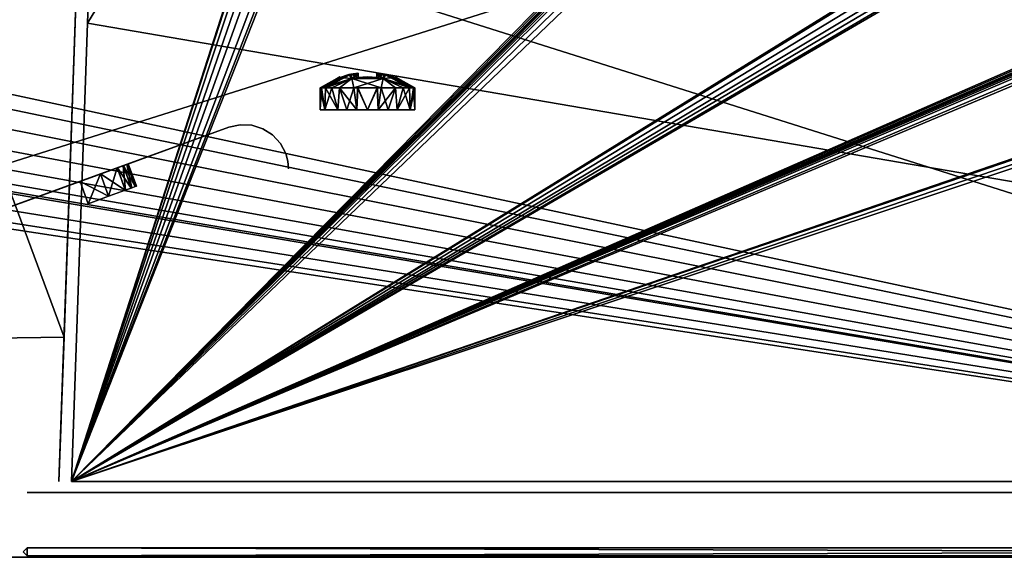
# Model space of a CAD drawing. Header units: millimetres. Extents: x 34 to 464, y 3935 to 4003.
# Tile 19 of 34: x 114 to 176, y 3935 to 3969. Entities that reach past the tile are written whole.
import ezdxf

# ---------------------------------------------------------------- set-up
doc = ezdxf.new("R2010")
doc.units = ezdxf.units.MM
doc.header["$LTSCALE"] = 5.599365
for name, color, linetype in [('121', 7, 'CONTINUOUS'), ('139', 7, 'CONTINUOUS'), ('152', 7, 'CONTINUOUS'), ('153', 7, 'CONTINUOUS'), ('159', 7, 'CONTINUOUS'), ('304', 7, 'CONTINUOUS'), ('305', 7, 'CONTINUOUS'), ('306', 7, 'CONTINUOUS'), ('307', 7, 'CONTINUOUS'), ('315', 7, 'CONTINUOUS'), ('316', 7, 'CONTINUOUS'), ('317', 7, 'CONTINUOUS'), ('319', 7, 'CONTINUOUS'), ('326', 7, 'CONTINUOUS'), ('327', 7, 'CONTINUOUS'), ('328', 7, 'CONTINUOUS'), ('74', 7, 'CONTINUOUS'), ('75', 7, 'CONTINUOUS'), ('99', 7, 'CONTINUOUS')]:
    doc.layers.add(name, color=color, linetype=linetype)

msp = doc.modelspace()

# ---------------------------------------------------------------- linework, layer by layer
at = {"layer": '121', "linetype": 'Continuous'}
for points in [[(118.322, 3968.275, 27.978), (135.974, 3997.259, 26.966), (117.31, 3939.29, 28.99), (118.322, 3968.275, 27.978)], [(117.31, 3939.29, 28.99), (135.974, 3997.259, 26.966), (135.984, 3996.983, 26.975), (117.31, 3939.29, 28.99)], [(249.451, 3997.004, 26.974), (117.31, 3939.29, 28.99), (249.357, 3997.211, 26.967), (249.451, 3997.004, 26.974)], [(249.357, 3997.211, 26.967), (117.31, 3939.29, 28.99), (214.252, 3995.728, 27.019), (249.357, 3997.211, 26.967)], [(210.984, 3996.983, 26.975), (117.31, 3939.29, 28.99), (210.976, 3997.211, 26.967), (210.984, 3996.983, 26.975)], [(285.984, 3996.983, 26.975), (117.31, 3939.29, 28.99), (285.976, 3997.211, 26.967), (285.984, 3996.983, 26.975)], [(285.976, 3997.211, 26.967), (117.31, 3939.29, 28.99), (250.967, 3995.535, 27.026), (285.976, 3997.211, 26.967)], [(210.976, 3997.211, 26.967), (117.31, 3939.29, 28.99), (175.967, 3995.535, 27.026), (210.976, 3997.211, 26.967)], [(174.451, 3997.004, 26.974), (117.31, 3939.29, 28.99), (174.357, 3997.211, 26.967), (174.451, 3997.004, 26.974)], [(174.357, 3997.211, 26.967), (117.31, 3939.29, 28.99), (139.799, 3996.255, 27.001), (174.357, 3997.211, 26.967)], [(249.491, 3996.761, 26.983), (117.31, 3939.29, 28.99), (249.451, 3997.004, 26.974), (249.491, 3996.761, 26.983)], [(174.491, 3996.761, 26.983), (117.31, 3939.29, 28.99), (174.451, 3997.004, 26.974), (174.491, 3996.761, 26.983)], [(211.201, 3996.255, 27.001), (117.31, 3939.29, 28.99), (210.984, 3996.983, 26.975), (211.201, 3996.255, 27.001)], [(286.201, 3996.255, 27.001), (117.31, 3939.29, 28.99), (285.984, 3996.983, 26.975), (286.201, 3996.255, 27.001)], [(136.201, 3996.255, 27.001), (117.31, 3939.29, 28.99), (135.984, 3996.983, 26.975), (136.201, 3996.255, 27.001)], [(249.495, 3996.635, 26.987), (117.31, 3939.29, 28.99), (249.491, 3996.761, 26.983), (249.495, 3996.635, 26.987)], [(174.495, 3996.635, 26.987), (117.31, 3939.29, 28.99), (174.491, 3996.761, 26.983), (174.495, 3996.635, 26.987)], [(119.334, 3997.259, 26.966), (135.974, 3997.259, 26.966), (118.322, 3968.275, 27.978), (119.334, 3997.259, 26.966)], [(249.518, 3996.457, 26.994), (117.31, 3939.29, 28.99), (249.495, 3996.635, 26.987), (249.518, 3996.457, 26.994)], [(174.518, 3996.457, 26.994), (117.31, 3939.29, 28.99), (174.495, 3996.635, 26.987), (174.518, 3996.457, 26.994)], [(249.582, 3996.251, 27.001), (117.31, 3939.29, 28.99), (249.518, 3996.457, 26.994), (249.582, 3996.251, 27.001)], [(174.582, 3996.251, 27.001), (117.31, 3939.29, 28.99), (174.518, 3996.457, 26.994), (174.582, 3996.251, 27.001)], [(211.748, 3995.728, 27.019), (117.31, 3939.29, 28.99), (211.201, 3996.255, 27.001), (211.748, 3995.728, 27.019)], [(286.748, 3995.728, 27.019), (117.31, 3939.29, 28.99), (286.201, 3996.255, 27.001), (286.748, 3995.728, 27.019)], [(136.748, 3995.728, 27.019), (117.31, 3939.29, 28.99), (136.201, 3996.255, 27.001), (136.748, 3995.728, 27.019)], [(139.799, 3996.255, 27.001), (117.31, 3939.29, 28.99), (139.252, 3995.728, 27.019), (139.799, 3996.255, 27.001)], [(249.71, 3995.996, 27.01), (117.31, 3939.29, 28.99), (249.582, 3996.251, 27.001), (249.71, 3995.996, 27.01)], [(174.71, 3995.996, 27.01), (117.31, 3939.29, 28.99), (174.582, 3996.251, 27.001), (174.71, 3995.996, 27.01)], [(250.033, 3995.535, 27.026), (117.31, 3939.29, 28.99), (249.71, 3995.996, 27.01), (250.033, 3995.535, 27.026)], [(175.033, 3995.535, 27.026), (117.31, 3939.29, 28.99), (174.71, 3995.996, 27.01), (175.033, 3995.535, 27.026)], [(214.252, 3995.728, 27.019), (117.31, 3939.29, 28.99), (213.517, 3995.535, 27.026), (214.252, 3995.728, 27.019)], [(212.483, 3995.535, 27.026), (117.31, 3939.29, 28.99), (211.748, 3995.728, 27.019), (212.483, 3995.535, 27.026)], [(287.4, 3939.29, 28.99), (117.31, 3939.29, 28.99), (286.748, 3995.728, 27.019), (287.4, 3939.29, 28.99)], [(137.483, 3995.535, 27.026), (117.31, 3939.29, 28.99), (136.748, 3995.728, 27.019), (137.483, 3995.535, 27.026)], [(139.252, 3995.728, 27.019), (117.31, 3939.29, 28.99), (138.517, 3995.535, 27.026), (139.252, 3995.728, 27.019)], [(213.517, 3995.535, 27.026), (117.31, 3939.29, 28.99), (212.483, 3995.535, 27.026), (213.517, 3995.535, 27.026)], [(250.967, 3995.535, 27.026), (117.31, 3939.29, 28.99), (250.033, 3995.535, 27.026), (250.967, 3995.535, 27.026)], [(138.517, 3995.535, 27.026), (117.31, 3939.29, 28.99), (137.483, 3995.535, 27.026), (138.517, 3995.535, 27.026)], [(175.967, 3995.535, 27.026), (117.31, 3939.29, 28.99), (175.033, 3995.535, 27.026), (175.967, 3995.535, 27.026)]]:
    msp.add_3dface(points, dxfattribs=at)
at = {"layer": '139', "linetype": 'Continuous'}
for points in [[(287.4, 3939.29, -28.99), (119.334, 3997.259, -26.966), (118.322, 3968.275, -27.978), (287.4, 3939.29, -28.99)], [(136.748, 3995.728, -27.019), (119.334, 3997.259, -26.966), (287.4, 3939.29, -28.99), (136.748, 3995.728, -27.019)], [(140.016, 3996.983, -26.975), (139.799, 3996.255, -27.001), (287.4, 3939.29, -28.99), (140.016, 3996.983, -26.975)], [(140.024, 3997.211, -26.967), (140.016, 3996.983, -26.975), (287.4, 3939.29, -28.99), (140.024, 3997.211, -26.967)], [(175.033, 3995.535, -27.026), (140.024, 3997.211, -26.967), (287.4, 3939.29, -28.99), (175.033, 3995.535, -27.026)], [(139.799, 3996.255, -27.001), (139.252, 3995.728, -27.019), (287.4, 3939.29, -28.99), (139.799, 3996.255, -27.001)], [(137.483, 3995.535, -27.026), (136.748, 3995.728, -27.019), (287.4, 3939.29, -28.99), (137.483, 3995.535, -27.026)], [(138.517, 3995.535, -27.026), (137.483, 3995.535, -27.026), (287.4, 3939.29, -28.99), (138.517, 3995.535, -27.026)], [(139.252, 3995.728, -27.019), (138.517, 3995.535, -27.026), (287.4, 3939.29, -28.99), (139.252, 3995.728, -27.019)], [(175.967, 3995.535, -27.026), (175.033, 3995.535, -27.026), (287.4, 3939.29, -28.99), (175.967, 3995.535, -27.026)], [(176.29, 3995.996, -27.01), (175.967, 3995.535, -27.026), (287.4, 3939.29, -28.99), (176.29, 3995.996, -27.01)], [(117.31, 3939.29, -28.99), (287.4, 3939.29, -28.99), (118.322, 3968.275, -27.978), (117.31, 3939.29, -28.99)]]:
    msp.add_3dface(points, dxfattribs=at)
at = {"layer": '152', "linetype": 'Continuous'}
for points in [[(101.983, 3948.204, -26.983), (118.221, 3988.279, -26.416), (101.983, 3988.514, -26.983), (101.983, 3948.204, -26.983)], [(116.829, 3948.419, -26.465), (118.221, 3988.279, -26.416), (101.983, 3948.204, -26.983), (116.829, 3948.419, -26.465)]]:
    msp.add_3dface(points, dxfattribs=at)
at = {"layer": '153', "linetype": 'Continuous'}
for points in [[(249.5, 3934.5, 34), (34.5, 4002.5, 34), (77.465, 3971.545, 34), (249.5, 3934.5, 34)], [(249.5, 4002.5, 34), (34.5, 4002.5, 34), (249.5, 3934.5, 34), (249.5, 4002.5, 34)], [(249.5, 3934.5, 34), (77.465, 3971.545, 34), (78.427, 3970.126, 34), (249.5, 3934.5, 34)], [(249.5, 3934.5, 34), (78.427, 3970.126, 34), (78.75, 3968.454, 34), (249.5, 3934.5, 34)], [(249.5, 3934.5, 34), (78.75, 3968.454, 34), (78.402, 3966.815, 34), (249.5, 3934.5, 34)], [(249.5, 3934.5, 34), (58.402, 3966.815, 34), (57.465, 3965.456, 34), (249.5, 3934.5, 34)], [(58.402, 3966.815, 34), (249.5, 3934.5, 34), (74.5, 3964.25, 34), (58.402, 3966.815, 34)], [(249.5, 3934.5, 34), (78.402, 3966.815, 34), (77.465, 3965.456, 34), (249.5, 3934.5, 34)], [(249.5, 3934.5, 34), (57.465, 3965.456, 34), (56.101, 3964.563, 34), (249.5, 3934.5, 34)], [(249.5, 3934.5, 34), (77.465, 3965.456, 34), (76.101, 3964.563, 34), (249.5, 3934.5, 34)], [(249.5, 3934.5, 34), (56.101, 3964.563, 34), (54.5, 3964.25, 34), (249.5, 3934.5, 34)], [(249.5, 3934.5, 34), (76.101, 3964.563, 34), (74.5, 3964.25, 34), (249.5, 3934.5, 34)], [(34.5, 3934.5, 34), (249.5, 3934.5, 34), (54.5, 3964.25, 34), (34.5, 3934.5, 34)]]:
    msp.add_3dface(points, dxfattribs=at)
at = {"layer": '159', "linetype": 'Continuous'}
for points in [[(249.5, 4002.5, -34), (34.5, 3934.5, -34), (77.465, 3965.456, -34), (249.5, 4002.5, -34)], [(34.5, 3934.5, -34), (249.5, 4002.5, -34), (249.5, 3934.5, -34), (34.5, 3934.5, -34)], [(78.427, 3966.874, -34), (249.5, 4002.5, -34), (77.465, 3965.456, -34), (78.427, 3966.874, -34)], [(78.75, 3968.547, -34), (249.5, 4002.5, -34), (78.427, 3966.874, -34), (78.75, 3968.547, -34)]]:
    msp.add_3dface(points, dxfattribs=at)
at = {"layer": '304', "linetype": 'Continuous'}
for points in [[(114.5, 3938.6, 31), (288, 3938.6, 31), (176, 3938.6, 25.5), (114.5, 3938.6, 31)], [(114.5, 3938.6), (114.5, 3938.6, 31), (176, 3938.6, 25.5), (114.5, 3938.6)], [(288, 3938.6, -31), (114.5, 3938.6, -31), (176, 3938.6, -25.5), (288, 3938.6, -31)], [(114.5, 3938.6, -31), (114.5, 3938.6), (176, 3938.6, 25.5), (114.5, 3938.6, -31)], [(176, 3938.6, -25.5), (114.5, 3938.6, -31), (176, 3938.6), (176, 3938.6, -25.5)], [(176, 3938.6), (114.5, 3938.6, -31), (176, 3938.6, 25.5), (176, 3938.6)], [(176, 3938.6, 25.5), (288, 3938.6, 31), (316, 3938.6, 25.5), (176, 3938.6, 25.5)], [(316, 3938.6, -25.5), (288, 3938.6, -31), (176, 3938.6, -25.5), (316, 3938.6, -25.5)]]:
    msp.add_3dface(points, dxfattribs=at)
at = {"layer": '305', "linetype": 'Continuous'}
for points in [[(114.5, 3934.6, -31), (288, 3934.6, -31), (114.5, 3934.6), (114.5, 3934.6, -31)], [(288, 3934.6, -31), (114.5, 3934.6, 31), (114.5, 3934.6), (288, 3934.6, -31)], [(288, 3934.6, 31), (114.5, 3934.6, 31), (288, 3934.6, -31), (288, 3934.6, 31)]]:
    msp.add_3dface(points, dxfattribs=at)
at = {"layer": '306', "linetype": 'Continuous'}
for points in [[(114.5, 3935.1, -31.5), (114.5, 3934.6, -31), (114.25, 3934.85, -31.25), (114.5, 3935.1, -31.5)], [(288, 3934.6, -31), (114.5, 3934.6, -31), (288, 3935.1, -31.5), (288, 3934.6, -31)], [(288, 3935.1, -31.5), (114.5, 3934.6, -31), (114.5, 3935.1, -31.5), (288, 3935.1, -31.5)]]:
    msp.add_3dface(points, dxfattribs=at)
at = {"layer": '307', "linetype": 'Continuous'}
for points in [[(114.25, 3934.85, 31.25), (114.5, 3934.6, 31), (114.5, 3935.1, 31.5), (114.25, 3934.85, 31.25)], [(114.5, 3934.6, 31), (288, 3934.6, 31), (114.5, 3935.1, 31.5), (114.5, 3934.6, 31)], [(114.5, 3935.1, 31.5), (288, 3934.6, 31), (288, 3935.1, 31.5), (114.5, 3935.1, 31.5)]]:
    msp.add_3dface(points, dxfattribs=at)
at = {"layer": '315', "linetype": 'Continuous'}
for points in [[(127.258, 3961.701, 25), (127.972, 3961.859, 25), (127.258, 3961.701), (127.258, 3961.701, 25)], [(127.972, 3961.859, 25), (127.258, 3961.701, -25), (127.258, 3961.701), (127.972, 3961.859, 25)], [(127.972, 3961.859, -25), (127.258, 3961.701, -25), (127.972, 3961.859, 25), (127.972, 3961.859, -25)], [(128.702, 3961.827, 25), (127.972, 3961.859, -25), (127.972, 3961.859, 25), (128.702, 3961.827, 25)], [(128.702, 3961.827, -25), (127.972, 3961.859, -25), (128.702, 3961.827, 25), (128.702, 3961.827, -25)], [(129.399, 3961.608, 25), (128.702, 3961.827, -25), (128.702, 3961.827, 25), (129.399, 3961.608, 25)], [(129.399, 3961.607, -25), (128.702, 3961.827, -25), (129.399, 3961.608, 25), (129.399, 3961.607, -25)], [(130.016, 3961.215, 25), (129.399, 3961.607, -25), (129.399, 3961.608, 25), (130.016, 3961.215, 25)], [(130.016, 3961.215, -25), (129.399, 3961.607, -25), (130.016, 3961.215, 25), (130.016, 3961.215, -25)], [(130.51, 3960.676, 25), (130.016, 3961.215, -25), (130.016, 3961.215, 25), (130.51, 3960.676, 25)], [(130.51, 3960.676, -25), (130.016, 3961.215, -25), (130.51, 3960.676, 25), (130.51, 3960.676, -25)], [(130.847, 3960.028, -25), (130.51, 3960.676, -25), (130.847, 3960.028, 25), (130.847, 3960.028, -25)], [(130.847, 3960.028, 25), (130.51, 3960.676, -25), (130.51, 3960.676, 25), (130.847, 3960.028, 25)], [(130.973, 3959.556, -25), (130.847, 3960.028, -25), (130.973, 3959.556, 25), (130.973, 3959.556, -25)], [(130.973, 3959.556, 25), (130.847, 3960.028, -25), (130.847, 3960.028, 25), (130.973, 3959.556, 25)], [(131.016, 3959.07, -25), (130.973, 3959.556, -25), (131.016, 3959.07), (131.016, 3959.07, -25)], [(131.016, 3959.07), (130.973, 3959.556, -25), (131.016, 3959.07, 25), (131.016, 3959.07)], [(131.016, 3959.07, 25), (130.973, 3959.556, -25), (130.973, 3959.556, 25), (131.016, 3959.07, 25)]]:
    msp.add_3dface(points, dxfattribs=at)
at = {"layer": '316', "linetype": 'Continuous'}
for points in [[(120.205, 3959.134, 16.194), (119.133, 3958.744, 15.306), (120.698, 3957.717, 16.168), (120.205, 3959.134, 16.194)], [(119.133, 3958.744, 21.194), (120.185, 3959.127, 20.332), (119.646, 3957.334, 21.194), (119.133, 3958.744, 21.194)], [(119.646, 3957.334, 21.194), (120.185, 3959.127, 20.332), (120.718, 3957.724, 20.306), (119.646, 3957.334, 21.194)], [(120.185, 3959.127, 20.332), (120.563, 3959.264, 19.723), (120.718, 3957.724, 20.306), (120.185, 3959.127, 20.332)], [(120.594, 3959.276, 16.846), (120.205, 3959.134, 16.194), (121.076, 3957.854, 16.777), (120.594, 3959.276, 16.846)], [(121.076, 3957.854, 16.777), (120.205, 3959.134, 16.194), (120.698, 3957.717, 16.168), (121.076, 3957.854, 16.777)], [(120.563, 3959.264, 19.723), (120.803, 3959.352, 19.037), (121.107, 3957.866, 19.654), (120.563, 3959.264, 19.723)], [(120.718, 3957.724, 20.306), (120.563, 3959.264, 19.723), (121.107, 3957.866, 19.654), (120.718, 3957.724, 20.306)], [(120.825, 3959.36, 17.563), (120.594, 3959.276, 16.846), (121.316, 3957.942, 17.463), (120.825, 3959.36, 17.563)], [(121.316, 3957.942, 17.463), (120.594, 3959.276, 16.846), (121.076, 3957.854, 16.777), (121.316, 3957.942, 17.463)], [(120.803, 3959.352, 19.037), (120.894, 3959.384, 18.305), (121.338, 3957.95, 18.937), (120.803, 3959.352, 19.037)], [(121.107, 3957.866, 19.654), (120.803, 3959.352, 19.037), (121.338, 3957.95, 18.937), (121.107, 3957.866, 19.654)], [(120.894, 3959.384, 18.305), (120.825, 3959.36, 17.563), (121.407, 3957.975, 18.195), (120.894, 3959.384, 18.305)], [(121.407, 3957.975, 18.195), (120.825, 3959.36, 17.563), (121.316, 3957.942, 17.463), (121.407, 3957.975, 18.195)], [(121.338, 3957.95, 18.937), (120.894, 3959.384, 18.305), (121.407, 3957.975, 18.195), (121.338, 3957.95, 18.937)], [(119.133, 3958.744, 15.306), (117.84, 3958.273, 15), (119.646, 3957.334, 15.306), (119.133, 3958.744, 15.306)], [(117.84, 3958.273, 21.5), (119.133, 3958.744, 21.194), (118.353, 3956.864, 21.5), (117.84, 3958.273, 21.5)], [(119.646, 3957.334, 15.306), (117.84, 3958.273, 15), (118.353, 3956.864, 15), (119.646, 3957.334, 15.306)], [(118.353, 3956.864, 21.5), (119.133, 3958.744, 21.194), (119.646, 3957.334, 21.194), (118.353, 3956.864, 21.5)], [(120.698, 3957.717, 16.168), (119.133, 3958.744, 15.306), (119.646, 3957.334, 15.306), (120.698, 3957.717, 16.168)]]:
    msp.add_3dface(points, dxfattribs=at)
at = {"layer": '317', "linetype": 'Continuous'}
for points in [[(120.205, 3959.134, -20.306), (119.133, 3958.744, -21.194), (120.698, 3957.717, -20.332), (120.205, 3959.134, -20.306)], [(119.133, 3958.744, -15.306), (120.185, 3959.127, -16.168), (119.646, 3957.334, -15.306), (119.133, 3958.744, -15.306)], [(119.646, 3957.334, -15.306), (120.185, 3959.127, -16.168), (120.718, 3957.724, -16.194), (119.646, 3957.334, -15.306)], [(120.185, 3959.127, -16.168), (120.563, 3959.264, -16.777), (120.718, 3957.724, -16.194), (120.185, 3959.127, -16.168)], [(120.594, 3959.276, -19.654), (120.205, 3959.134, -20.306), (121.076, 3957.854, -19.723), (120.594, 3959.276, -19.654)], [(121.076, 3957.854, -19.723), (120.205, 3959.134, -20.306), (120.698, 3957.717, -20.332), (121.076, 3957.854, -19.723)], [(120.563, 3959.264, -16.777), (120.803, 3959.352, -17.463), (121.107, 3957.866, -16.846), (120.563, 3959.264, -16.777)], [(120.718, 3957.724, -16.194), (120.563, 3959.264, -16.777), (121.107, 3957.866, -16.846), (120.718, 3957.724, -16.194)], [(120.825, 3959.36, -18.937), (120.594, 3959.276, -19.654), (121.316, 3957.942, -19.037), (120.825, 3959.36, -18.937)], [(121.316, 3957.942, -19.037), (120.594, 3959.276, -19.654), (121.076, 3957.854, -19.723), (121.316, 3957.942, -19.037)], [(120.803, 3959.352, -17.463), (120.894, 3959.384, -18.195), (121.338, 3957.95, -17.563), (120.803, 3959.352, -17.463)], [(121.107, 3957.866, -16.846), (120.803, 3959.352, -17.463), (121.338, 3957.95, -17.563), (121.107, 3957.866, -16.846)], [(120.894, 3959.384, -18.195), (120.825, 3959.36, -18.937), (121.407, 3957.975, -18.305), (120.894, 3959.384, -18.195)], [(121.407, 3957.975, -18.305), (120.825, 3959.36, -18.937), (121.316, 3957.942, -19.037), (121.407, 3957.975, -18.305)], [(121.338, 3957.95, -17.563), (120.894, 3959.384, -18.195), (121.407, 3957.975, -18.305), (121.338, 3957.95, -17.563)], [(119.133, 3958.744, -21.194), (117.84, 3958.273, -21.5), (119.646, 3957.334, -21.194), (119.133, 3958.744, -21.194)], [(117.84, 3958.273, -15), (119.133, 3958.744, -15.306), (118.353, 3956.864, -15), (117.84, 3958.273, -15)], [(119.646, 3957.334, -21.194), (117.84, 3958.273, -21.5), (118.353, 3956.864, -21.5), (119.646, 3957.334, -21.194)], [(118.353, 3956.864, -15), (119.133, 3958.744, -15.306), (119.646, 3957.334, -15.306), (118.353, 3956.864, -15)], [(120.698, 3957.717, -20.332), (119.133, 3958.744, -21.194), (119.646, 3957.334, -21.194), (120.698, 3957.717, -20.332)]]:
    msp.add_3dface(points, dxfattribs=at)
at = {"layer": '319', "linetype": 'Continuous'}
for points in [[(102.745, 3952.779, -21.5), (127.258, 3961.701, -25), (102.745, 3952.779, -25), (102.745, 3952.779, -21.5)], [(117.84, 3958.273, -21.5), (127.258, 3961.701, -25), (102.745, 3952.779, -21.5), (117.84, 3958.273, -21.5)], [(102.745, 3952.779, 15), (127.258, 3961.701), (102.745, 3952.779), (102.745, 3952.779, 15)], [(127.258, 3961.701), (120.185, 3959.127, -16.168), (102.745, 3952.779), (127.258, 3961.701)], [(117.84, 3958.273, 15), (127.258, 3961.701), (102.745, 3952.779, 15), (117.84, 3958.273, 15)], [(127.258, 3961.701, 25), (117.84, 3958.273, 21.5), (102.745, 3952.779, 25), (127.258, 3961.701, 25)], [(127.258, 3961.701, -25), (117.84, 3958.273, -21.5), (119.133, 3958.744, -21.194), (127.258, 3961.701, -25)], [(127.258, 3961.701), (117.84, 3958.273, 15), (119.133, 3958.744, 15.306), (127.258, 3961.701)], [(127.258, 3961.701, 25), (119.133, 3958.744, 21.194), (117.84, 3958.273, 21.5), (127.258, 3961.701, 25)], [(127.258, 3961.701, 25), (120.185, 3959.127, 20.332), (119.133, 3958.744, 21.194), (127.258, 3961.701, 25)], [(127.258, 3961.701, -25), (119.133, 3958.744, -21.194), (120.205, 3959.134, -20.306), (127.258, 3961.701, -25)], [(127.258, 3961.701), (119.133, 3958.744, 15.306), (120.205, 3959.134, 16.194), (127.258, 3961.701)], [(127.258, 3961.701, -25), (120.563, 3959.264, -16.777), (120.185, 3959.127, -16.168), (127.258, 3961.701, -25)], [(127.258, 3961.701, 25), (120.563, 3959.264, 19.723), (120.185, 3959.127, 20.332), (127.258, 3961.701, 25)], [(127.258, 3961.701), (127.258, 3961.701, -25), (120.185, 3959.127, -16.168), (127.258, 3961.701)], [(127.258, 3961.701, -25), (120.205, 3959.134, -20.306), (120.594, 3959.276, -19.654), (127.258, 3961.701, -25)], [(127.258, 3961.701), (120.205, 3959.134, 16.194), (120.594, 3959.276, 16.846), (127.258, 3961.701)], [(127.258, 3961.701, -25), (120.803, 3959.352, -17.463), (120.563, 3959.264, -16.777), (127.258, 3961.701, -25)], [(127.258, 3961.701, 25), (120.803, 3959.352, 19.037), (120.563, 3959.264, 19.723), (127.258, 3961.701, 25)], [(127.258, 3961.701, -25), (120.594, 3959.276, -19.654), (120.825, 3959.36, -18.937), (127.258, 3961.701, -25)], [(127.258, 3961.701), (120.594, 3959.276, 16.846), (120.825, 3959.36, 17.563), (127.258, 3961.701)], [(127.258, 3961.701, 25), (127.258, 3961.701), (120.803, 3959.352, 19.037), (127.258, 3961.701, 25)], [(127.258, 3961.701, -25), (120.894, 3959.384, -18.195), (120.803, 3959.352, -17.463), (127.258, 3961.701, -25)], [(127.258, 3961.701), (120.894, 3959.384, 18.305), (120.803, 3959.352, 19.037), (127.258, 3961.701)], [(127.258, 3961.701, -25), (120.825, 3959.36, -18.937), (120.894, 3959.384, -18.195), (127.258, 3961.701, -25)], [(127.258, 3961.701), (120.825, 3959.36, 17.563), (120.894, 3959.384, 18.305), (127.258, 3961.701)], [(120.185, 3959.127, -16.168), (119.133, 3958.744, -15.306), (102.745, 3952.779), (120.185, 3959.127, -16.168)], [(119.133, 3958.744, -15.306), (117.84, 3958.273, -15), (102.745, 3952.779), (119.133, 3958.744, -15.306)], [(102.745, 3952.779), (117.84, 3958.273, -15), (102.745, 3952.779, -15), (102.745, 3952.779)], [(102.745, 3952.779, 25), (117.84, 3958.273, 21.5), (102.745, 3952.779, 21.5), (102.745, 3952.779, 25)]]:
    msp.add_3dface(points, dxfattribs=at)
at = {"layer": '326', "linetype": 'Continuous'}
for points in [[(133.356, 3964.2, -15.762), (134.959, 3965.05, -16.55), (133.102, 3964.2, -16.435), (133.356, 3964.2, -15.762)], [(134.959, 3965.05, -16.55), (134.844, 3965.024, -16.55), (133.102, 3964.2, -16.435), (134.959, 3965.05, -16.55)], [(134.844, 3965.024, -16.55), (134.289, 3964.854, -16.55), (133.102, 3964.2, -16.435), (134.844, 3965.024, -16.55)], [(135.02, 3964.773, -15.39), (134.959, 3965.05, -16.55), (133.356, 3964.2, -15.762), (135.02, 3964.773, -15.39)], [(134.844, 3965.024, -17.75), (135.02, 3964.773, -18.911), (134.289, 3964.854, -17.75), (134.844, 3965.024, -17.75)], [(134.959, 3965.05, -17.75), (135.02, 3964.773, -18.911), (134.844, 3965.024, -17.75), (134.959, 3965.05, -17.75)], [(134.959, 3965.05, -16.55), (135.02, 3964.773, -15.39), (135.416, 3965.128, -16.55), (134.959, 3965.05, -16.55)], [(134.959, 3965.05, -17.75), (135.416, 3965.128, -17.75), (135.416, 3965.024, -18.322), (134.959, 3965.05, -17.75)], [(135.416, 3964.854, -18.877), (134.959, 3965.05, -17.75), (135.416, 3965.024, -18.322), (135.416, 3964.854, -18.877)], [(135.02, 3964.773, -18.911), (134.959, 3965.05, -17.75), (135.416, 3964.854, -18.877), (135.02, 3964.773, -18.911)], [(135.416, 3965.128, -16.55), (135.02, 3964.773, -15.39), (135.416, 3965.024, -15.978), (135.416, 3965.128, -16.55)], [(135.416, 3965.024, -15.978), (135.02, 3964.773, -15.39), (135.416, 3964.854, -15.423), (135.416, 3965.024, -15.978)], [(136.616, 3965.128, -16.55), (136.616, 3965.024, -15.978), (137.075, 3965.05, -16.55), (136.616, 3965.128, -16.55)], [(136.616, 3965.128, -17.75), (137.014, 3964.773, -18.91), (136.616, 3965.024, -18.322), (136.616, 3965.128, -17.75)], [(137.075, 3965.05, -17.75), (137.014, 3964.773, -18.91), (136.616, 3965.128, -17.75), (137.075, 3965.05, -17.75)], [(136.616, 3965.024, -15.978), (136.616, 3964.854, -15.423), (137.075, 3965.05, -16.55), (136.616, 3965.024, -15.978)], [(137.075, 3965.05, -16.55), (136.616, 3964.854, -15.423), (137.014, 3964.772, -15.389), (137.075, 3965.05, -16.55)], [(136.616, 3965.024, -18.322), (137.014, 3964.773, -18.91), (136.616, 3964.854, -18.877), (136.616, 3965.024, -18.322)], [(137.075, 3965.05, -16.55), (137.014, 3964.772, -15.389), (137.187, 3965.024, -16.55), (137.075, 3965.05, -16.55)], [(137.014, 3964.773, -18.91), (137.075, 3965.05, -17.75), (138.676, 3964.2, -18.538), (137.014, 3964.773, -18.91)], [(137.187, 3965.024, -16.55), (137.014, 3964.772, -15.389), (137.743, 3964.854, -16.55), (137.187, 3965.024, -16.55)], [(138.676, 3964.2, -18.538), (137.075, 3965.05, -17.75), (138.93, 3964.2, -17.865), (138.676, 3964.2, -18.538)], [(137.075, 3965.05, -17.75), (137.187, 3965.024, -17.75), (138.93, 3964.2, -17.865), (137.075, 3965.05, -17.75)], [(137.187, 3965.024, -17.75), (137.743, 3964.854, -17.75), (138.93, 3964.2, -17.865), (137.187, 3965.024, -17.75)], [(133.102, 3964.2, -16.435), (134.266, 3964.884, -17.15), (133.016, 3964.2, -17.15), (133.102, 3964.2, -16.435)], [(134.266, 3964.884, -17.15), (134.289, 3964.854, -17.75), (133.016, 3964.2, -17.15), (134.266, 3964.884, -17.15)], [(133.016, 3964.2, -17.15), (134.289, 3964.854, -17.75), (133.102, 3964.2, -17.865), (133.016, 3964.2, -17.15)], [(134.289, 3964.854, -16.55), (134.266, 3964.884, -17.15), (133.102, 3964.2, -16.435), (134.289, 3964.854, -16.55)], [(134.289, 3964.854, -17.75), (135.02, 3964.773, -18.911), (133.102, 3964.2, -17.865), (134.289, 3964.854, -17.75)], [(133.102, 3964.2, -17.865), (135.02, 3964.773, -18.911), (133.356, 3964.2, -18.538), (133.102, 3964.2, -17.865)], [(133.76, 3964.2, -15.173), (135.02, 3964.773, -15.39), (133.356, 3964.2, -15.762), (133.76, 3964.2, -15.173)], [(133.356, 3964.2, -18.538), (135.02, 3964.773, -18.911), (133.76, 3964.2, -19.127), (133.356, 3964.2, -18.538)], [(134.253, 3964.2, -14.722), (135.02, 3964.773, -15.39), (133.76, 3964.2, -15.173), (134.253, 3964.2, -14.722)], [(135.02, 3964.773, -18.911), (135.144, 3964.2, -20.021), (133.76, 3964.2, -19.127), (135.02, 3964.773, -18.911)], [(135.144, 3964.2, -14.279), (135.02, 3964.773, -15.39), (134.253, 3964.2, -14.722), (135.144, 3964.2, -14.279)], [(135.416, 3964.854, -15.423), (135.02, 3964.773, -15.39), (136.016, 3964.884, -15.4), (135.416, 3964.854, -15.423)], [(136.016, 3964.884, -15.4), (135.02, 3964.773, -15.39), (137.014, 3964.772, -15.389), (136.016, 3964.884, -15.4)], [(136.016, 3964.884, -18.9), (135.02, 3964.773, -18.911), (135.416, 3964.854, -18.877), (136.016, 3964.884, -18.9)], [(137.014, 3964.773, -18.91), (135.02, 3964.773, -18.911), (136.016, 3964.884, -18.9), (137.014, 3964.773, -18.91)], [(135.02, 3964.773, -15.39), (135.144, 3964.2, -14.279), (137.014, 3964.772, -15.389), (135.02, 3964.773, -15.39)], [(135.144, 3964.2, -20.021), (135.02, 3964.773, -18.911), (136.889, 3964.2, -20.02), (135.144, 3964.2, -20.021)], [(136.889, 3964.2, -20.02), (135.02, 3964.773, -18.911), (137.014, 3964.773, -18.91), (136.889, 3964.2, -20.02)], [(137.014, 3964.772, -15.389), (135.144, 3964.2, -14.279), (136.889, 3964.2, -14.28), (137.014, 3964.772, -15.389)], [(136.616, 3964.854, -15.423), (136.016, 3964.884, -15.4), (137.014, 3964.772, -15.389), (136.616, 3964.854, -15.423)], [(136.616, 3964.854, -18.877), (137.014, 3964.773, -18.91), (136.016, 3964.884, -18.9), (136.616, 3964.854, -18.877)], [(136.889, 3964.2, -20.02), (137.014, 3964.773, -18.91), (137.779, 3964.2, -19.578), (136.889, 3964.2, -20.02)], [(137.014, 3964.772, -15.389), (136.889, 3964.2, -14.28), (138.272, 3964.2, -15.173), (137.014, 3964.772, -15.389)], [(137.743, 3964.854, -16.55), (137.014, 3964.772, -15.389), (138.93, 3964.2, -16.435), (137.743, 3964.854, -16.55)], [(138.272, 3964.2, -19.127), (137.014, 3964.773, -18.91), (138.676, 3964.2, -18.538), (138.272, 3964.2, -19.127)], [(137.779, 3964.2, -19.578), (137.014, 3964.773, -18.91), (138.272, 3964.2, -19.127), (137.779, 3964.2, -19.578)], [(138.93, 3964.2, -16.435), (137.014, 3964.772, -15.389), (138.676, 3964.2, -15.762), (138.93, 3964.2, -16.435)], [(138.676, 3964.2, -15.762), (137.014, 3964.772, -15.389), (138.272, 3964.2, -15.173), (138.676, 3964.2, -15.762)], [(137.766, 3964.884, -17.15), (137.743, 3964.854, -16.55), (139.016, 3964.2, -17.15), (137.766, 3964.884, -17.15)], [(137.743, 3964.854, -17.75), (137.766, 3964.884, -17.15), (138.93, 3964.2, -17.865), (137.743, 3964.854, -17.75)], [(139.016, 3964.2, -17.15), (137.743, 3964.854, -16.55), (138.93, 3964.2, -16.435), (139.016, 3964.2, -17.15)], [(138.93, 3964.2, -17.865), (137.766, 3964.884, -17.15), (139.016, 3964.2, -17.15), (138.93, 3964.2, -17.865)], [(133.76, 3964.2, -19.127), (135.144, 3964.2, -20.021), (134.253, 3964.2, -19.578), (133.76, 3964.2, -19.127)], [(136.889, 3964.2, -14.28), (135.144, 3964.2, -14.279), (135.4, 3964.2, -14.214), (136.889, 3964.2, -14.28)], [(136.632, 3964.2, -20.086), (135.144, 3964.2, -20.021), (136.889, 3964.2, -20.02), (136.632, 3964.2, -20.086)], [(135.389, 3964.2, -20.084), (135.144, 3964.2, -20.021), (136.632, 3964.2, -20.086), (135.389, 3964.2, -20.084)], [(136.643, 3964.2, -14.216), (136.889, 3964.2, -14.28), (135.4, 3964.2, -14.214), (136.643, 3964.2, -14.216)], [(138.272, 3964.2, -15.173), (136.889, 3964.2, -14.28), (137.779, 3964.2, -14.722), (138.272, 3964.2, -15.173)]]:
    msp.add_3dface(points, dxfattribs=at)
at = {"layer": '327', "linetype": 'Continuous'}
for points in [[(133.016, 3964.2, -17.15), (133.102, 3964.2, -17.865), (133.016, 3962.8, -17.15), (133.016, 3964.2, -17.15)], [(133.016, 3962.8, -17.15), (133.102, 3964.2, -17.865), (133.312, 3962.8, -18.449), (133.016, 3962.8, -17.15)], [(133.102, 3964.2, -17.865), (133.356, 3964.2, -18.538), (133.312, 3962.8, -18.449), (133.102, 3964.2, -17.865)], [(133.356, 3964.2, -18.538), (133.76, 3964.2, -19.127), (133.312, 3962.8, -18.449), (133.356, 3964.2, -18.538)], [(133.312, 3962.8, -18.449), (133.76, 3964.2, -19.127), (134.14, 3962.8, -19.491), (133.312, 3962.8, -18.449)], [(133.76, 3964.2, -19.127), (134.253, 3964.2, -19.578), (134.14, 3962.8, -19.491), (133.76, 3964.2, -19.127)], [(134.14, 3962.8, -19.491), (134.253, 3964.2, -19.578), (134.707, 3962.8, -19.849), (134.14, 3962.8, -19.491)], [(134.253, 3964.2, -19.578), (135.144, 3964.2, -20.021), (134.707, 3962.8, -19.849), (134.253, 3964.2, -19.578)], [(134.707, 3962.8, -19.849), (135.144, 3964.2, -20.021), (135.347, 3962.8, -20.074), (134.707, 3962.8, -19.849)], [(135.144, 3964.2, -20.021), (135.389, 3964.2, -20.084), (135.347, 3962.8, -20.074), (135.144, 3964.2, -20.021)], [(135.347, 3962.8, -20.074), (135.389, 3964.2, -20.084), (136.021, 3962.8, -20.15), (135.347, 3962.8, -20.074)], [(135.389, 3964.2, -20.084), (136.632, 3964.2, -20.086), (136.021, 3962.8, -20.15), (135.389, 3964.2, -20.084)], [(136.021, 3962.8, -20.15), (136.632, 3964.2, -20.086), (136.692, 3962.8, -20.073), (136.021, 3962.8, -20.15)], [(136.632, 3964.2, -20.086), (136.889, 3964.2, -20.02), (136.692, 3962.8, -20.073), (136.632, 3964.2, -20.086)], [(136.692, 3962.8, -20.073), (137.779, 3964.2, -19.578), (137.891, 3962.8, -19.491), (136.692, 3962.8, -20.073)], [(136.889, 3964.2, -20.02), (137.779, 3964.2, -19.578), (136.692, 3962.8, -20.073), (136.889, 3964.2, -20.02)], [(137.779, 3964.2, -19.578), (138.272, 3964.2, -19.127), (137.891, 3962.8, -19.491), (137.779, 3964.2, -19.578)], [(137.891, 3962.8, -19.491), (138.676, 3964.2, -18.538), (138.72, 3962.8, -18.449), (137.891, 3962.8, -19.491)], [(138.272, 3964.2, -19.127), (138.676, 3964.2, -18.538), (137.891, 3962.8, -19.491), (138.272, 3964.2, -19.127)], [(138.676, 3964.2, -18.538), (138.93, 3964.2, -17.865), (138.72, 3962.8, -18.449), (138.676, 3964.2, -18.538)], [(138.72, 3962.8, -18.449), (139.016, 3964.2, -17.15), (139.016, 3962.8, -17.15), (138.72, 3962.8, -18.449)], [(138.93, 3964.2, -17.865), (139.016, 3964.2, -17.15), (138.72, 3962.8, -18.449), (138.93, 3964.2, -17.865)]]:
    msp.add_3dface(points, dxfattribs=at)
at = {"layer": '328', "linetype": 'Continuous'}
for points in [[(133.016, 3964.2, -17.15), (133.016, 3962.8, -17.15), (133.312, 3962.8, -15.851), (133.016, 3964.2, -17.15)], [(133.102, 3964.2, -16.435), (133.016, 3964.2, -17.15), (133.312, 3962.8, -15.851), (133.102, 3964.2, -16.435)], [(133.356, 3964.2, -15.762), (133.102, 3964.2, -16.435), (133.312, 3962.8, -15.851), (133.356, 3964.2, -15.762)], [(134.14, 3962.8, -14.809), (133.356, 3964.2, -15.762), (133.312, 3962.8, -15.851), (134.14, 3962.8, -14.809)], [(133.76, 3964.2, -15.173), (133.356, 3964.2, -15.762), (134.14, 3962.8, -14.809), (133.76, 3964.2, -15.173)], [(134.253, 3964.2, -14.722), (133.76, 3964.2, -15.173), (134.14, 3962.8, -14.809), (134.253, 3964.2, -14.722)], [(135.34, 3962.8, -14.227), (134.253, 3964.2, -14.722), (134.14, 3962.8, -14.809), (135.34, 3962.8, -14.227)], [(135.144, 3964.2, -14.279), (134.253, 3964.2, -14.722), (135.34, 3962.8, -14.227), (135.144, 3964.2, -14.279)], [(135.4, 3964.2, -14.214), (135.144, 3964.2, -14.279), (135.34, 3962.8, -14.227), (135.4, 3964.2, -14.214)], [(136.011, 3962.8, -14.15), (135.4, 3964.2, -14.214), (135.34, 3962.8, -14.227), (136.011, 3962.8, -14.15)], [(136.643, 3964.2, -14.216), (135.4, 3964.2, -14.214), (136.011, 3962.8, -14.15), (136.643, 3964.2, -14.216)], [(136.685, 3962.8, -14.226), (136.643, 3964.2, -14.216), (136.011, 3962.8, -14.15), (136.685, 3962.8, -14.226)], [(136.889, 3964.2, -14.28), (136.643, 3964.2, -14.216), (136.685, 3962.8, -14.226), (136.889, 3964.2, -14.28)], [(137.325, 3962.8, -14.451), (136.889, 3964.2, -14.28), (136.685, 3962.8, -14.226), (137.325, 3962.8, -14.451)], [(137.779, 3964.2, -14.722), (136.889, 3964.2, -14.28), (137.325, 3962.8, -14.451), (137.779, 3964.2, -14.722)], [(137.891, 3962.8, -14.809), (137.779, 3964.2, -14.722), (137.325, 3962.8, -14.451), (137.891, 3962.8, -14.809)], [(138.272, 3964.2, -15.173), (137.779, 3964.2, -14.722), (137.891, 3962.8, -14.809), (138.272, 3964.2, -15.173)], [(138.72, 3962.8, -15.851), (138.272, 3964.2, -15.173), (137.891, 3962.8, -14.809), (138.72, 3962.8, -15.851)], [(138.676, 3964.2, -15.762), (138.272, 3964.2, -15.173), (138.72, 3962.8, -15.851), (138.676, 3964.2, -15.762)], [(138.93, 3964.2, -16.435), (138.676, 3964.2, -15.762), (138.72, 3962.8, -15.851), (138.93, 3964.2, -16.435)], [(139.016, 3962.8, -17.15), (138.93, 3964.2, -16.435), (138.72, 3962.8, -15.851), (139.016, 3962.8, -17.15)], [(139.016, 3964.2, -17.15), (138.93, 3964.2, -16.435), (139.016, 3962.8, -17.15), (139.016, 3964.2, -17.15)]]:
    msp.add_3dface(points, dxfattribs=at)
at = {"layer": '74', "linetype": 'Continuous'}
for points in [[(249.5, 3934.5, 34), (34.5, 3934.5, 34), (113.8, 3934.5, 32), (249.5, 3934.5, 34)], [(34.5, 3934.5, -34), (249.5, 3934.5, -34), (113.8, 3934.5, -32), (34.5, 3934.5, -34)], [(113.8, 3934.5, -32), (249.5, 3934.5, -34), (288, 3934.5, -32), (113.8, 3934.5, -32)], [(288, 3934.5, 32), (249.5, 3934.5, 34), (113.8, 3934.5, 32), (288, 3934.5, 32)]]:
    msp.add_3dface(points, dxfattribs=at)
at = {"layer": '75', "linetype": 'Continuous'}
for points in [[(118.221, 3988.279, 26.416), (118.534, 3997.259, 26.166), (117.522, 3968.275, 27.178), (118.221, 3988.279, 26.416)], [(118.534, 3997.259, -26.166), (118.221, 3988.279, -26.416), (117.522, 3968.275, -27.178), (118.534, 3997.259, -26.166)], [(118.221, 3988.279, -26.416), (116.829, 3948.419, -26.465), (117.522, 3968.275, -27.178), (118.221, 3988.279, -26.416)], [(116.829, 3948.419, 26.465), (118.221, 3988.279, 26.416), (117.522, 3968.275, 27.178), (116.829, 3948.419, 26.465)], [(116.51, 3939.29, 28.19), (116.829, 3948.419, 26.465), (117.522, 3968.275, 27.178), (116.51, 3939.29, 28.19)], [(117.522, 3968.275, -27.178), (116.829, 3948.419, -26.465), (116.51, 3939.29, -28.19), (117.522, 3968.275, -27.178)], [(116.802, 3947.653, 26.313), (116.829, 3948.419, 26.465), (116.51, 3939.29, 28.19), (116.802, 3947.653, 26.313)], [(116.829, 3948.419, -26.465), (116.802, 3947.653, -26.313), (116.51, 3939.29, -28.19), (116.829, 3948.419, -26.465)], [(116.78, 3947.005, 25.881), (116.802, 3947.653, 26.313), (116.51, 3939.29, 28.19), (116.78, 3947.005, 25.881)], [(116.802, 3947.653, -26.313), (116.78, 3947.005, -25.881), (116.51, 3939.29, -28.19), (116.802, 3947.653, -26.313)], [(116.626, 3942.614, 21.498), (116.78, 3947.005, 25.881), (116.51, 3939.29, 28.19), (116.626, 3942.614, 21.498)], [(116.78, 3947.005, -25.881), (116.626, 3942.614, -21.498), (116.51, 3939.29, -28.19), (116.78, 3947.005, -25.881)], [(116.611, 3942.18, 20.85), (116.626, 3942.614, 21.498), (116.51, 3939.29, 28.19), (116.611, 3942.18, 20.85)], [(116.626, 3942.614, -21.498), (116.611, 3942.18, -20.85), (116.51, 3939.29, -28.19), (116.626, 3942.614, -21.498)], [(116.611, 3942.18, -20.85), (116.606, 3942.028, -20.085), (116.51, 3939.29, -28.19), (116.611, 3942.18, -20.85)], [(116.606, 3942.028, 20.085), (116.611, 3942.18, 20.85), (116.51, 3939.29, 28.19), (116.606, 3942.028, 20.085)], [(116.51, 3939.29, -28.19), (116.606, 3942.028, -20.085), (116.51, 3939.29), (116.51, 3939.29, -28.19)], [(116.606, 3942.028, -20.085), (116.606, 3942.028, 20.085), (116.51, 3939.29, 28.19), (116.606, 3942.028, -20.085)], [(116.51, 3939.29), (116.606, 3942.028, -20.085), (116.51, 3939.29, 28.19), (116.51, 3939.29)]]:
    msp.add_3dface(points, dxfattribs=at)
at = {"layer": '99', "linetype": 'Continuous'}
for points in [[(101.983, 3988.514, 26.983), (118.221, 3988.279, 26.416), (116.829, 3948.419, 26.465), (101.983, 3988.514, 26.983)], [(101.983, 3988.514, 26.983), (116.829, 3948.419, 26.465), (101.983, 3948.204, 26.983), (101.983, 3988.514, 26.983)]]:
    msp.add_3dface(points, dxfattribs=at)

doc.saveas('drawing.dxf')
